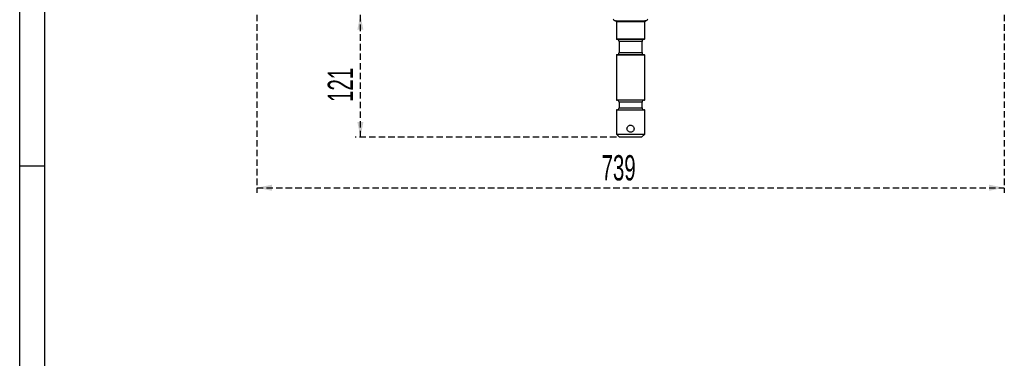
# Model space of a CAD drawing. Header units: millimetres. Extents: x 9 to 583, y 10 to 410.
# Tile 57 of 122: x 9 to 204, y 212 to 279. Entities that reach past the tile are written whole.
import ezdxf

# ---------------------------------------------------------------- set-up
doc = ezdxf.new("R2010")
doc.units = ezdxf.units.MM
doc.linetypes.add('HIDDEN', pattern=[1.905, 1.27, -0.635])
doc.layers.add('DEFAULT_2', color=5, linetype='HIDDEN')
doc.layers.add('SLD-0', color=179, linetype='Continuous')
doc.styles.add('SLDTEXTSTYLE0', font='TXT', dxfattribs={"width": 0.605})
doc.dimstyles.new('SLDDIMSTYLE0', dxfattribs={"dimtxt": 5, "dimasz": 3, "dimexe": 0, "dimexo": 0.0625, "dimgap": 1.25, "dimtad": 1, "dimlfac": 5, "dimrnd": 1e-09, "dimzin": 12, "dimdsep": 46, "dimtxsty": 'SLDTEXTSTYLE0', "dimsah": 1, "dimcen": 0.09, "dimadec": 0, "dimazin": 3, "dimtfac": 1, "dimtofl": 0, "dimtmove": 0, "dimatfit": 3, "dimfxl": 0, "dimfrac": 2, "dimtolj": 1, "dimtzin": 12, "dimarcsym": 0})

# ---------------------------------------------------------------- blocks, each defined once
blk = doc.blocks.new('_D_11')
at = {"layer": 'DEFAULT_2'}
for p, q in [((76.29, 255.71), (76.29, 279.91)), ((126.9, 255.71), (75.29, 255.71))]:
    blk.add_line(p, q, dxfattribs=at)
for points in [[(76.29, 279.91), (75.69, 276.91), (76.89, 276.91)], [(76.29, 255.71), (76.89, 258.71), (75.69, 258.71)]]:
    blk.add_solid(points, dxfattribs=at)
at = {"layer": 'DEFAULT_2', "insert": (69.84, 262.66), "char_height": 5, "attachment_point": 1, "rotation": 90, "style": 'SLDTEXTSTYLE0'}
blk.add_mtext('121', dxfattribs=at)
blk = doc.blocks.new('_D_12')
at = {"layer": 'DEFAULT_2'}
for p, q in [((55.8, 283.71), (55.8, 244.71)), ((203.6, 283.71), (203.6, 244.71)), ((55.8, 245.71), (203.6, 245.71))]:
    blk.add_line(p, q, dxfattribs=at)
for points in [[(55.8, 245.71), (58.8, 245.11), (58.8, 246.31)], [(203.6, 245.71), (200.6, 246.31), (200.6, 245.11)]]:
    blk.add_solid(points, dxfattribs=at)
at = {"layer": 'DEFAULT_2', "insert": (123.97, 252.16), "char_height": 5, "attachment_point": 1, "style": 'SLDTEXTSTYLE0'}
blk.add_mtext('739', dxfattribs=at)

msp = doc.modelspace()

# ---------------------------------------------------------------- linework, layer by layer
at = {"color": 7, "linetype": 'Continuous', "lineweight": 25}
for p, q in [((126.6958, 278.7131), (132.6958, 278.7131)), ((126.8958, 278.5131), (126.8958, 275.1131)), ((132.4958, 275.1131), (132.4958, 278.5131)), ((132.3958, 275.0131), (126.9958, 275.0131)), ((127.4208, 274.6131), (127.4208, 272.4131)), ((131.9708, 272.4131), (131.9708, 274.6131)), ((126.8958, 271.9131), (126.8958, 263.1131)), ((126.9958, 272.0131), (132.3958, 272.0131)), ((132.4958, 263.1131), (132.4958, 271.9131)), ((132.3958, 263.0131), (126.9958, 263.0131)), ((126.8958, 261.0131), (126.8958, 256.3131)), ((126.9958, 261.1131), (132.3958, 261.1131)), ((127.4208, 262.6131), (127.4208, 261.5131)), ((131.9708, 261.5131), (131.9708, 262.6131)), ((132.4958, 256.3131), (132.4958, 261.0131)), ((126.8958, 256.3131), (127.4958, 255.7131)), ((126.8958, 256.3131), (132.4958, 256.3131)), ((131.8958, 255.7131), (127.4958, 255.7131)), ((131.8958, 255.7131), (132.4958, 256.3131))]:
    msp.add_line(p, q, dxfattribs=at)
at = {"color": 8, "linetype": 'Continuous', "lineweight": 25}
for p, q in [((132.4958, 278.5131), (126.8958, 278.5131)), ((126.8958, 275.1131), (132.4958, 275.1131)), ((131.9708, 274.6131), (127.4208, 274.6131)), ((132.4958, 271.9131), (126.8958, 271.9131)), ((127.4208, 272.4131), (131.9708, 272.4131)), ((126.8958, 263.1131), (132.4958, 263.1131)), ((132.4958, 261.0131), (126.8958, 261.0131)), ((131.9708, 262.6131), (127.4208, 262.6131)), ((127.4208, 261.5131), (131.9708, 261.5131))]:
    msp.add_line(p, q, dxfattribs=at)
at = {"color": 7, "linetype": 'Continuous', "lineweight": 25}
for centre, radius, start, end in [((126.6958, 279.1131), 0.4, 180, 270), ((126.6958, 278.5131), 0.2, 0, 90), ((132.6958, 278.5131), 0.2, 90, 180), ((132.6958, 279.1131), 0.4, 270, 0), ((126.9958, 275.1131), 0.1, 180, 270), ((127.0208, 274.6131), 0.4, 0, 90), ((132.3708, 274.6131), 0.4, 90, 180), ((132.3958, 275.1131), 0.1, 270, 0), ((126.9958, 271.9131), 0.1, 90, 180), ((127.0208, 272.4131), 0.4, 270, 0), ((132.3708, 272.4131), 0.4, 180, 270), ((132.3958, 271.9131), 0.1, 0, 90), ((126.9958, 263.1131), 0.1, 180, 270), ((127.0208, 262.6131), 0.4, 0, 90), ((132.3708, 262.6131), 0.4, 90, 180), ((132.3958, 263.1131), 0.1, 270, 0), ((126.9958, 261.0131), 0.1, 90, 180), ((127.0208, 261.5131), 0.4, 270, 0), ((132.3708, 261.5131), 0.4, 180, 270), ((132.3958, 261.0131), 0.1, 0, 90)]:
    msp.add_arc(centre, radius, start, end, dxfattribs=at)
msp.add_open_spline([(130.3958, 257.3931), (130.3883, 257.4704), (130.3733, 257.625), (130.2569, 257.8317), (130.0834, 257.9922), (129.8631, 258.0867), (129.6254, 258.1026), (129.3988, 258.041), (129.2045, 257.9098), (129.0615, 257.72), (128.9892, 257.4916), (128.9966, 257.2545), (129.0792, 257.0356), (129.2287, 256.8542), (129.4324, 256.7299), (129.6666, 256.6805), (129.9007, 256.7105), (130.1111, 256.8137), (130.2769, 256.9806), (130.3787, 257.1838), (130.3905, 257.3284), (130.3958, 257.3931)], degree=3, knots=[0, 0, 0, 0, 0.052537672, 0.105034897, 0.158574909, 0.212846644, 0.266010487, 0.318004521, 0.370480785, 0.424374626, 0.478512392, 0.531216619, 0.583072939, 0.635955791, 0.690152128, 0.743935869, 0.79626853, 0.848332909, 0.901652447, 0.955939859, 1, 1, 1, 1], dxfattribs=at)
at = {"layer": 'SLD-0', "color": 179, "linetype": 'Continuous'}
for p, q in [((8.9361, 9.9562), (8.9361, 409.9562)), ((13.9361, 9.9562), (13.9361, 404.9562)), ((13.9361, 249.9562), (8.9361, 249.9562))]:
    msp.add_line(p, q, dxfattribs=at)

# ---------------------------------------------------------------- dimensions: what is measured, and where the dimension line sits
at = {"layer": 'DEFAULT_2'}
dim = msp.add_linear_dim(base=(203.5958, 245.7131), p1=(55.7958, 284.3131), p2=(203.5958, 284.3131), dimstyle='SLDDIMSTYLE0', dxfattribs=at)
dim.commit()
dim.dimension.update_dxf_attribs({"geometry": '_D_12', "text_midpoint": (129.6958, 245.7131), "dimtype": 160})
dim = msp.add_linear_dim(base=(76.2856, 279.9131), p1=(127.4958, 255.7131), p2=(59.1958, 279.9131), angle=90, dimstyle='SLDDIMSTYLE0', dxfattribs=at)
dim.commit()
dim.dimension.update_dxf_attribs({"geometry": '_D_11', "text_midpoint": (76.2856, 268.3924), "dimtype": 160})

doc.saveas('drawing.dxf')
